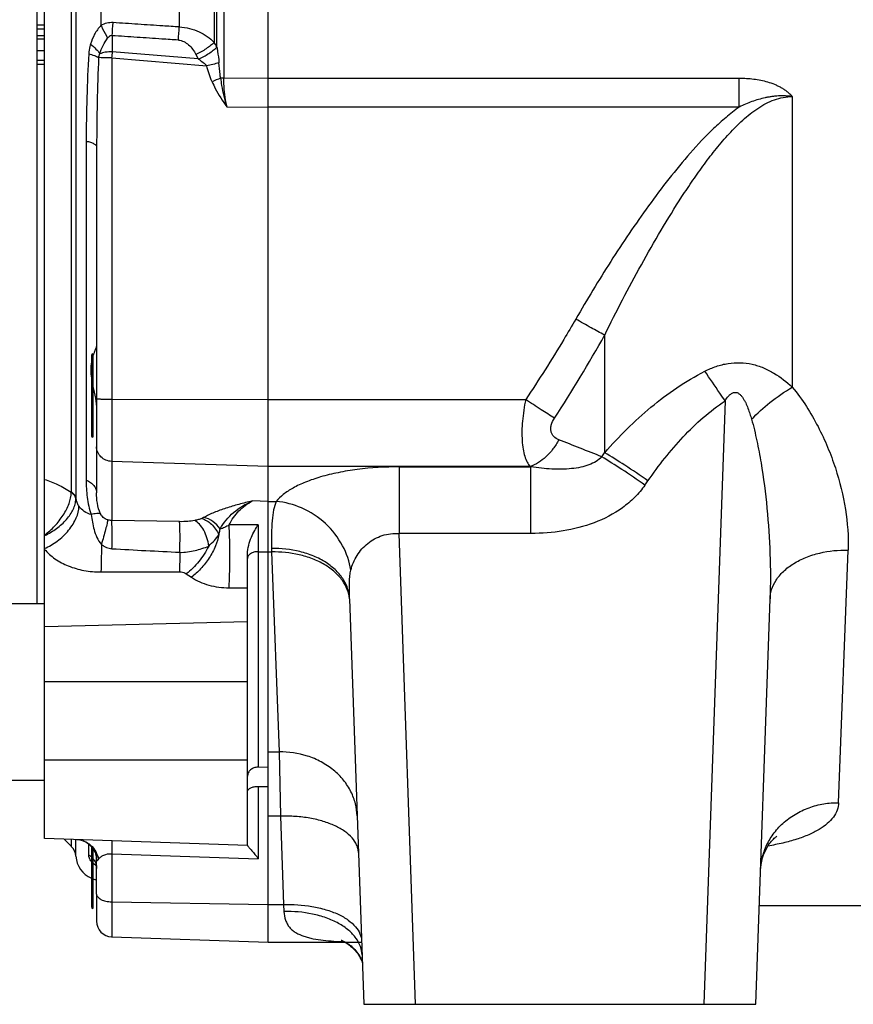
# Model space of a CAD drawing. Extents: x -3094 to 1181, y 8 to 2279.
# Tile 54 of 64: x 274 to 434, y 940 to 1129. Entities that reach past the tile are written whole.
import ezdxf

# ---------------------------------------------------------------- set-up
doc = ezdxf.new("R2010")
doc.units = 0
doc.header["$LTSCALE"] = 65.395
doc.layers.get('0').update_dxf_attribs({"linetype": 'CONTINUOUS'})

msp = doc.modelspace()

# ---------------------------------------------------------------- linework, layer by layer
at = {"color": 2, "linetype": 'CONTINUOUS'}
for p, q in [((321.37, 951.62), (321.37, 1372.21)), ((276.87, 1302.7), (276.87, 1016.7)), ((276.87, 1127.94), (278.37, 1127.94)), ((276.87, 1127.22), (278.37, 1127.22)), ((276.87, 1125.91), (278.37, 1125.91)), ((276.87, 1123.02), (278.37, 1123.02)), ((278.37, 1121.1), (276.87, 1121.1)), ((307.45, 1122.26), (307.91, 1121.41)), ((276.87, 1120.39), (278.37, 1120.39)), ((287.67, 1064.7), (287.67, 1048.7)), ((321.37, 985.22), (319.44, 985.27)), ((319.44, 981.59), (321.37, 981.54)), ((287.67, 969.65), (287.67, 958.12)), ((288.37, 967.52), (288.37, 967.53))]:
    msp.add_line(p, q, dxfattribs=at)
at = {"color": 6, "linetype": 'CONTINUOUS'}
for p, q in [((278.37, 971.59), (278.37, 1347.8)), ((278.37, 1127.12), (276.87, 1127.12)), ((276.87, 1125.26), (278.37, 1125.26)), ((288.37, 1104.5), (288.37, 1038.04)), ((319.44, 1031.85), (319.44, 1026.7)), ((289.37, 1028.05), (289.37, 1028.35)), ((319.44, 1029.43), (319.44, 1028.55)), ((319.44, 1028.55), (319.44, 1026.7)), ((317.37, 970.2), (317.37, 1026.25)), ((278.37, 1016.7), (258.37, 1016.7)), ((336.98, 1017.62), (339.7, 939.7)), ((415.05, 939.7), (417.77, 1017.63)), ((278.37, 982.7), (258.37, 982.7)), ((317.37, 970.23), (278.37, 971.59)), ((282.11, 971.46), (283.52, 970.05)), ((288.37, 960.9), (288.37, 967.52)), ((415.71, 958.7), (444.37, 958.7)), ((291.27, 952.67), (321.37, 951.62)), ((321.37, 951.62), (339.28, 951.62)), ((339.7, 939.7), (415.05, 939.7))]:
    msp.add_line(p, q, dxfattribs=at)
at = {"color": 9, "linetype": 'CONTINUOUS'}
for p, q in [((284.39, 1282.44), (284.39, 1036.96)), ((283.52, 1038.17), (283.52, 1281.22)), ((312.83, 1201.7), (312.83, 1117.7)), ((310.99, 1194.8), (310.99, 1124.59)), ((311.49, 1123.68), (311.49, 1195.72)), ((289.2, 1191.55), (289.2, 1127.85)), ((304.27, 1127.56), (304.27, 1191.84)), ((291.37, 1125.88), (291.37, 1122.79)), ((307.91, 1121.41), (291.37, 1122.79)), ((291.27, 1121.61), (291.27, 1032.71)), ((291.27, 1121.61), (309.54, 1120.08)), ((321.37, 1117.66), (312.83, 1117.7)), ((411.87, 1117.66), (321.37, 1117.66)), ((411.87, 1112.17), (411.87, 1117.66)), ((422.05, 1114.18), (422.05, 1058.32)), ((313.4, 1112.21), (321.37, 1112.17)), ((411.87, 1112.17), (321.37, 1112.17)), ((286.37, 1105.61), (286.37, 1040.48)), ((386, 1045.73), (386, 1068.34)), ((287.37, 1064.4), (287.37, 1049)), ((291.27, 1055.99), (321.37, 1055.94)), ((321.37, 1055.94), (370.82, 1055.94)), ((409.12, 1055.68), (405.07, 939.7)), ((321.37, 1043.07), (291.27, 1044.06)), ((371.64, 1043.07), (321.37, 1043.07)), ((346.51, 1043), (371.84, 1043)), ((346.51, 1043), (346.51, 1030.21)), ((371.64, 1043.07), (371.84, 1043)), ((371.84, 1030.21), (371.84, 1043)), ((283.48, 1038.11), (283.51, 1038.09)), ((283.48, 1038.11), (283.51, 1038.09)), ((321.37, 1036.36), (318.29, 1036.45)), ((321.37, 1036.36), (322.9, 1036.36)), ((304.3, 1032.47), (291.27, 1032.71)), ((371.84, 1030.21), (346.51, 1030.21)), ((349.67, 939.7), (346.51, 1030.21)), ((319.44, 1026.7), (319.44, 985.27)), ((319.44, 1026.7), (321.37, 1026.64)), ((321.37, 1026.64), (322, 1026.64)), ((321.99, 1027.32), (322, 1026.64)), ((322, 1026.64), (323.44, 988.23)), ((430.94, 978.45), (432.76, 1027.01)), ((289.2, 1022.81), (304.27, 1022.84)), ((305.61, 1022.46), (306.6, 1021.79)), ((313.83, 1019.75), (317.37, 1019.73)), ((278.37, 1012.34), (317.37, 1013.3)), ((317.37, 1001.66), (278.37, 1001.66)), ((321.37, 988.23), (323.44, 988.23)), ((323.44, 988.23), (323.69, 975.87)), ((278.37, 986.7), (317.37, 986.7)), ((319.44, 981.59), (319.44, 967.66)), ((323.69, 975.87), (321.37, 975.87)), ((323.69, 975.87), (324.28, 958.87)), ((283.52, 970.05), (283.52, 971.41)), ((284.39, 968.16), (284.39, 971.38)), ((286.87, 968.37), (286.87, 970.5)), ((287.37, 970.03), (287.37, 958.42)), ((291.27, 968.64), (319.44, 967.66)), ((291.27, 968.64), (291.27, 952.67)), ((288.37, 960.9), (288.37, 955.67)), ((291.27, 959.4), (321.37, 958.87)), ((321.37, 958.87), (324.28, 958.87)), ((324.28, 958.87), (324.38, 957.54))]:
    msp.add_line(p, q, dxfattribs=at)
at = {"color": 6, "linetype": 'CONTINUOUS'}
for points in [[(284.55, 971.38), (284.66, 971.37), (284.9, 971.35), (285.14, 971.31), (285.39, 971.25), (285.63, 971.18), (285.88, 971.09), (286.12, 970.98), (286.36, 970.85), (286.59, 970.71), (286.82, 970.55), (287.03, 970.37), (287.23, 970.19), (287.41, 969.99), (287.58, 969.78), (287.74, 969.56), (287.87, 969.33), (287.99, 969.1), (288.1, 968.87), (288.18, 968.65), (288.25, 968.42), (288.3, 968.21), (288.34, 968), (288.36, 967.81), (288.37, 967.63), (288.37, 967.53)], [(415.95, 965.45), (415.98, 965.98), (416.06, 966.6), (416.17, 967.22), (416.33, 967.83), (416.52, 968.41), (416.74, 968.95), (416.96, 969.42), (417.19, 969.84), (417.41, 970.2), (417.63, 970.52), (417.85, 970.81), (418.05, 971.06), (418.25, 971.28), (418.43, 971.46), (418.59, 971.62), (418.73, 971.74), (418.84, 971.83), (418.93, 971.9), (419, 971.95), (419.05, 971.99), (419.08, 972), (419.08, 972.01)], [(288.16, 966.69), (288.14, 966.71), (288.15, 966.69), (288.18, 966.65), (288.21, 966.59), (288.25, 966.51), (288.29, 966.4), (288.32, 966.27), (288.35, 966.11), (288.37, 965.94), (288.37, 965.83)], [(335.36, 952.03), (335.36, 952.03), (335.38, 952.02), (335.42, 952.01), (335.48, 951.99), (335.57, 951.96), (335.66, 951.92), (335.78, 951.86), (335.91, 951.8), (336.06, 951.72), (336.22, 951.63), (336.4, 951.53), (336.6, 951.4), (336.81, 951.26), (337.03, 951.09), (337.26, 950.91), (337.49, 950.7), (337.73, 950.48), (337.96, 950.23), (338.19, 949.98), (338.4, 949.72), (338.59, 949.46), (338.75, 949.22), (338.9, 949), (339.02, 948.78), (339.13, 948.59), (339.22, 948.4), (339.29, 948.23), (339.35, 948.08), (339.4, 947.95), (339.41, 947.93)], [(336.14, 951.62), (336.3, 951.52), (336.51, 951.39), (336.72, 951.25), (336.94, 951.08), (337.16, 950.9), (337.39, 950.71), (337.61, 950.5), (337.83, 950.28), (338.04, 950.04), (338.24, 949.81), (338.42, 949.56), (338.6, 949.32), (338.75, 949.09), (338.89, 948.87), (339, 948.66), (339.1, 948.46), (339.19, 948.29), (339.26, 948.12), (339.32, 947.98), (339.37, 947.85)], [(339.37, 947.85), (339.41, 947.73), (339.42, 947.69)]]:
    msp.add_lwpolyline(points, dxfattribs=at)
at = {"color": 9, "linetype": 'CONTINUOUS'}
for centre, radius, start, end in [((96.21, 1140.72), 195.72, 355.6509, 356.3867), ((102.66, 1140.21), 202, 355.6902, 356.4086), ((565.1, 1105.6), 278.73, 176.5453, 179.9964), ((383.74, 1114.02), 92.79, 174.5756, 175.3089), ((679.49, 1104.46), 391.11, 177.4745, 179.9932), ((333.97, 1025.67), 97.51, 103.0864, 104.5116), ((368.12, 989.1), 140.27, 113.5029, 114.2251), ((144.76, 1203.01), 276.28, 326.9594, 330.8276), ((168.22, 510.13), 577.23, 67.89605, 68.77516), ((108.99, 1246.94), 342.37, 323.8427, 324.0063), ((112.44, 1236.53), 343.43, 324.9922, 325.1599), ((287.34, 1037.23), 2.97, 185.3357, 189.6725), ((272.34, 1042.54), 14.11, 295.3413, 295.5389), ((319.37, 1023.68), 3.02, 88.676, 90.0003), ((330.4, 1017), 6.6, 5.3816, 5.8967), ((285.39, 965.75), 3.01, 48.8202, 60.5216), ((289.92, 969.43), 3.43, 237.9814, 241.4953)]:
    msp.add_arc(centre, radius, start, end, dxfattribs=at)
at = {"color": 2, "linetype": 'CONTINUOUS'}
for centre, radius, start, end in [((301.93, 1118.55), 10.85, 28.2039, 28.6488), ((303.89, 1115.54), 7.12, 55.0961, 55.5303), ((299.25, 1060.56), 12.18, 160.3025, 161.9257), ((280.9, 1038.17), 2.62, 358.0735, 0.0101), ((282.01, 1035.87), 2.68, 51.9537, 55.7913), ((282.04, 1035.87), 2.73, 56.3169, 57.3503), ((282.11, 1035.97), 2.62, 53.5465, 56.3296), ((282.97, 1036.65), 1.43, 12.4428, 18.5859), ((283.06, 1036.67), 1.33, 6.6137, 12.4341), ((280.22, 1036.98), 4.17, 357.8425, 359.7373), ((319.37, 982.97), 2.3, 88.2638, 90), ((284.5, 967.52), 3.87, 0.057, 16.2502)]:
    msp.add_arc(centre, radius, start, end, dxfattribs=at)
at = {"color": 6, "linetype": 'CONTINUOUS'}
for centre, radius, start, end in [((287.67, 1064.4), 0.3, 90, 180), ((287.67, 1049), 0.3, 180, 270), ((281.39, 967.93), 3, 4.2517, 45), ((289.37, 968.53), 5, 184.2517, 246.4146), ((289.37, 968.53), 5, 250.1188, 258.459), ((287.67, 958.42), 0.3, 180, 270), ((291.37, 955.67), 3, 180, 268)]:
    msp.add_arc(centre, radius, start, end, dxfattribs=at)
at = {"color": 9, "linetype": 'CONTINUOUS'}
for points, knots in [([(291.55, 1128.39), (291.14, 1128.42), (290.32, 1128.34), (289.56, 1128.04), (289.2, 1127.85)], [0, 0, 0, 0, 0.500525, 1, 1, 1, 1]), ([(304.27, 1127.56), (303.21, 1127.62), (300.56, 1127.8), (296.32, 1128.08), (293.14, 1128.29), (291.55, 1128.39)], [0, 0, 0, 0, 0.25, 0.625, 1, 1, 1, 1]), ([(289.2, 1127.85), (288.73, 1127.34), (287.92, 1126.2), (287.41, 1124.91), (287.21, 1124.26)], [0, 0, 0, 0, 0.50471, 1, 1, 1, 1]), ([(289.2, 1127.85), (289.31, 1127.64), (289.76, 1126.84), (290.19, 1126.02), (290.49, 1125.4)], [0, 0, 0, 0, 0.255311, 1, 1, 1, 1]), ([(304.27, 1127.56), (304.93, 1127.53), (306.23, 1127.35), (308.6, 1126.53), (310.15, 1125.45), (310.99, 1124.59)], [0, 0, 0, 0, 0.264334, 0.521114, 1, 1, 1, 1]), ([(287.21, 1124.26), (287.16, 1124.11), (287, 1123.5), (286.91, 1122.87), (286.88, 1122.39)], [0, 0, 0, 0, 0.248054, 1, 1, 1, 1]), ([(287.21, 1124.26), (287.58, 1123.97), (288.23, 1123.4), (288.79, 1122.73), (289, 1122.4)], [0, 0, 0, 0, 0.541411, 1, 1, 1, 1]), ([(289, 1122.4), (289.16, 1122.95), (289.55, 1124.02), (290.16, 1124.97), (290.49, 1125.4)], [0, 0, 0, 0, 0.513816, 1, 1, 1, 1]), ([(291.37, 1125.88), (291.29, 1125.9), (291.11, 1125.89), (290.86, 1125.78), (290.66, 1125.61), (290.55, 1125.47), (290.49, 1125.4)], [0, 0, 0, 0, 0.249284, 0.499363, 0.749744, 1, 1, 1, 1]), ([(304.09, 1125.03), (303.03, 1125.1), (300.38, 1125.28), (296.14, 1125.56), (292.96, 1125.78), (291.37, 1125.88)], [0, 0, 0, 0, 0.25, 0.625, 1, 1, 1, 1]), ([(304.09, 1125.03), (304.45, 1125.01), (305.17, 1124.8), (306.09, 1124.15), (306.85, 1123.28), (307.27, 1122.61), (307.45, 1122.26)], [0, 0, 0, 0, 0.235452, 0.480755, 0.736463, 1, 1, 1, 1]), ([(286.88, 1122.39), (287.24, 1122.3), (287.88, 1122.11), (288.49, 1121.84), (288.75, 1121.69)], [0, 0, 0, 0, 0.552113, 1, 1, 1, 1]), ([(288.75, 1121.69), (288.77, 1121.88), (288.85, 1122.12), (288.97, 1122.34), (289, 1122.4)], [0, 0, 0, 0, 0.748162, 1, 1, 1, 1]), ([(291.37, 1122.79), (290.93, 1122.79), (290.29, 1122.75), (289.5, 1122.58), (289.15, 1122.46), (289, 1122.4)], [0, 0, 0, 0, 0.548001, 0.791232, 1, 1, 1, 1]), ([(311.49, 1123.68), (311.53, 1123.43), (311.69, 1122.42), (311.83, 1121.41), (311.89, 1120.66)], [0, 0, 0, 0, 0.250983, 1, 1, 1, 1]), ([(291.27, 1121.61), (290.78, 1121.61), (289.94, 1121.63), (289.1, 1121.66), (288.75, 1121.69)], [0, 0, 0, 0, 0.579808, 1, 1, 1, 1]), ([(307.96, 1121.37), (308.25, 1121.17), (308.69, 1120.86), (309.21, 1120.43), (309.44, 1120.2), (309.54, 1120.08)], [0, 0, 0, 0, 0.527738, 0.775706, 1, 1, 1, 1]), ([(312.19, 1117.73), (312.16, 1117.97), (312.04, 1118.94), (311.95, 1119.92), (311.89, 1120.66)], [0, 0, 0, 0, 0.245711, 1, 1, 1, 1]), ([(310.57, 1117.01), (310.35, 1117.5), (309.97, 1118.52), (309.67, 1119.55), (309.54, 1120.08)], [0, 0, 0, 0, 0.499984, 1, 1, 1, 1]), ([(310.57, 1117.01), (310.76, 1116.58), (311.58, 1114.91), (312.58, 1113.33), (313.4, 1112.21)], [0, 0, 0, 0, 0.252647, 1, 1, 1, 1]), ([(422.05, 1114.18), (422.04, 1114.21), (422, 1114.25), (421.92, 1114.33), (421.82, 1114.43), (421.7, 1114.56), (421.53, 1114.71), (421.32, 1114.9), (420.97, 1115.19), (420.5, 1115.53), (419.91, 1115.89), (419.3, 1116.21), (418.46, 1116.58), (417.36, 1116.96), (416.01, 1117.29), (414.19, 1117.58), (412.8, 1117.66), (411.87, 1117.66)], [0, 0, 0, 0, 0.007724, 0.015456, 0.030927, 0.046408, 0.0619, 0.092911, 0.12396, 0.186149, 0.248459, 0.310868, 0.373358, 0.498477, 0.623774, 0.749175, 1, 1, 1, 1]), ([(386, 1068.34), (387.12, 1070.62), (389.42, 1075.15), (393.02, 1081.87), (396.8, 1088.49), (400.13, 1093.89), (402.94, 1098.11), (405.13, 1101.2), (407.43, 1104.19), (409.86, 1107.05), (412.47, 1109.69), (414.87, 1111.62), (416.94, 1112.87), (418.58, 1113.6), (420.29, 1114.07), (421.47, 1114.18), (422.05, 1114.18)], [0, 0, 0, 0, 0.126831, 0.253733, 0.380609, 0.507304, 0.57051, 0.633553, 0.696351, 0.75878, 0.820641, 0.881618, 0.911685, 0.941407, 0.970806, 1, 1, 1, 1]), ([(422.05, 1114.18), (422.07, 1114.18), (422, 1114.2), (421.97, 1114.2), (421.93, 1114.2), (421.88, 1114.21), (421.81, 1114.21), (421.7, 1114.23), (421.56, 1114.24), (421.4, 1114.26), (421.24, 1114.27), (421.02, 1114.28), (420.74, 1114.3), (420.41, 1114.31), (420.08, 1114.31), (419.75, 1114.3), (419.32, 1114.29), (418.77, 1114.25), (418.11, 1114.18), (417.46, 1114.07), (416.6, 1113.91), (415.54, 1113.63), (414.28, 1113.22), (413.06, 1112.73), (412.26, 1112.36), (411.87, 1112.17)], [0, 0, 0, 0, 0.004948, 0.008616, 0.011545, 0.015359, 0.023501, 0.031233, 0.046873, 0.062496, 0.078117, 0.093739, 0.124984, 0.156229, 0.187476, 0.218724, 0.249973, 0.312471, 0.374973, 0.437479, 0.499989, 0.624995, 0.750002, 0.875006, 1, 1, 1, 1]), ([(411.87, 1112.17), (410.99, 1111.55), (409.29, 1110.21), (406.09, 1107.31), (402.4, 1103.37), (398.28, 1098.38), (393.1, 1091.47), (387.07, 1082.53), (382.6, 1075.14), (380.45, 1071.4)], [0, 0, 0, 0, 0.062521, 0.125039, 0.250041, 0.375048, 0.500054, 0.75003, 1, 1, 1, 1]), ([(286.37, 1105.61), (286.65, 1105.56), (287.16, 1105.43), (287.73, 1105.2), (288.07, 1104.99), (288.24, 1104.84), (288.35, 1104.67), (288.37, 1104.56), (288.37, 1104.5)], [0, 0, 0, 0, 0.356343, 0.646879, 0.761761, 0.856337, 0.933546, 1, 1, 1, 1]), ([(380.45, 1071.4), (379.69, 1070.09), (376.61, 1064.85), (373.35, 1059.73), (370.82, 1055.94)], [0, 0, 0, 0, 0.249867, 1, 1, 1, 1]), ([(386, 1068.34), (385.13, 1068.8), (383.27, 1069.8), (381.43, 1070.84), (380.45, 1071.4)], [0, 0, 0, 0, 0.465751, 1, 1, 1, 1]), ([(405.24, 1061.38), (405.95, 1061.74), (407.4, 1062.37), (409.69, 1062.95), (412.04, 1063.1), (414.34, 1062.8), (416.52, 1062.09), (419.19, 1060.72), (420.97, 1059.33), (422.05, 1058.32)], [0, 0, 0, 0, 0.129044, 0.257508, 0.384892, 0.510804, 0.635143, 0.758043, 1, 1, 1, 1]), ([(386, 1045.73), (387.37, 1047.29), (390.22, 1050.33), (396.35, 1055.93), (401.54, 1059.5), (405.24, 1061.38)], [0, 0, 0, 0, 0.250163, 0.500356, 1, 1, 1, 1]), ([(409.12, 1055.68), (408.79, 1056.18), (407.52, 1058.09), (406.22, 1059.99), (405.24, 1061.38)], [0, 0, 0, 0, 0.259967, 1, 1, 1, 1]), ([(414.22, 1052.14), (415.31, 1053.3), (417.79, 1055.56), (420.55, 1057.45), (422.05, 1058.32)], [0, 0, 0, 0, 0.478826, 1, 1, 1, 1]), ([(422.05, 1058.32), (423.03, 1057.14), (424.8, 1054.69), (427.03, 1050.8), (428.87, 1046.84), (430.83, 1041.57), (432.46, 1034.98), (432.86, 1029.61), (432.76, 1027.01)], [0, 0, 0, 0, 0.135914, 0.268532, 0.398042, 0.524502, 0.768117, 1, 1, 1, 1]), ([(288.37, 1056.15), (288.37, 1056.14), (288.4, 1056.13), (288.44, 1056.12), (288.51, 1056.1), (288.65, 1056.08), (288.89, 1056.06), (289.24, 1056.04), (289.67, 1056.02), (290.17, 1056.01), (290.71, 1056), (291.08, 1055.99), (291.27, 1055.99)], [0, 0, 0, 0, 0.007019, 0.022111, 0.046155, 0.079134, 0.170844, 0.294132, 0.444554, 0.61663, 0.804061, 1, 1, 1, 1]), ([(409.12, 1055.68), (409.32, 1056.01), (409.65, 1056.49), (410.21, 1057.02), (410.63, 1057.27), (411.01, 1057.34), (411.39, 1057.31), (411.82, 1057.09), (412.22, 1056.71), (412.56, 1056.26), (412.84, 1055.78), (413.18, 1055.12), (413.54, 1054.26), (413.9, 1053.21), (414.12, 1052.5), (414.22, 1052.14)], [0, 0, 0, 0, 0.128214, 0.19241, 0.256202, 0.287902, 0.319287, 0.381072, 0.442775, 0.504527, 0.566343, 0.628213, 0.752048, 0.875997, 1, 1, 1, 1]), ([(370.82, 1055.94), (370.53, 1054.57), (370.13, 1051.94), (370.04, 1048.74), (370.29, 1046.48), (370.59, 1045.1), (371.03, 1043.96), (371.42, 1043.33), (371.64, 1043.07)], [0, 0, 0, 0, 0.317162, 0.602014, 0.724902, 0.832178, 0.923462, 1, 1, 1, 1]), ([(376.36, 1052.37), (375.5, 1052.9), (373.64, 1054.08), (371.8, 1055.28), (370.82, 1055.94)], [0, 0, 0, 0, 0.461687, 1, 1, 1, 1]), ([(394.32, 1040.32), (395.35, 1041.81), (397.5, 1044.7), (401, 1048.79), (404.83, 1052.53), (407.65, 1054.71), (409.12, 1055.68)], [0, 0, 0, 0, 0.25257, 0.503823, 0.753201, 1, 1, 1, 1]), ([(377.19, 1048.21), (376.83, 1048.35), (376.31, 1048.66), (375.86, 1049.27), (375.66, 1049.82), (375.62, 1050.42), (375.77, 1051.32), (376.1, 1051.96), (376.36, 1052.37)], [0, 0, 0, 0, 0.234086, 0.344939, 0.457159, 0.576242, 0.705902, 1, 1, 1, 1]), ([(414.22, 1052.14), (414.61, 1050.78), (415.28, 1048), (416.34, 1042.3), (417.26, 1035.05), (417.85, 1026.32), (417.87, 1020.51), (417.77, 1017.63)], [0, 0, 0, 0, 0.121807, 0.246594, 0.499327, 0.751665, 1, 1, 1, 1]), ([(291.27, 1044.06), (290.89, 1044.07), (290.13, 1044.23), (289.17, 1044.86), (288.53, 1045.78), (288.37, 1046.52), (288.37, 1046.88)], [0, 0, 0, 0, 0.257131, 0.510015, 0.757074, 1, 1, 1, 1]), ([(377.19, 1048.21), (376.86, 1047.6), (376.12, 1046.43), (374.41, 1044.51), (372.78, 1043.44), (371.64, 1043.07)], [0, 0, 0, 0, 0.270815, 0.535027, 1, 1, 1, 1]), ([(385.42, 1044.94), (385.11, 1044.6), (384.34, 1043.98), (382.95, 1043.33), (381.36, 1042.89), (378.97, 1042.54), (375.76, 1042.52), (373.17, 1042.8), (371.84, 1043)], [0, 0, 0, 0, 0.098341, 0.205851, 0.322637, 0.447481, 0.715321, 1, 1, 1, 1]), ([(393.74, 1039.5), (392.27, 1040.53), (389.52, 1042.38), (386.73, 1044.16), (385.42, 1044.94)], [0, 0, 0, 0, 0.541843, 1, 1, 1, 1]), ([(394.32, 1040.32), (392.84, 1041.34), (390.1, 1043.19), (387.3, 1044.96), (386, 1045.73)], [0, 0, 0, 0, 0.541607, 1, 1, 1, 1]), ([(346.51, 1043), (343.83, 1043), (339.88, 1042.77), (334.86, 1041.95), (331.53, 1041.15), (328.63, 1040.17), (326.21, 1039.05), (324.3, 1037.82), (323.29, 1036.85), (322.9, 1036.36)], [0, 0, 0, 0, 0.320923, 0.470174, 0.607028, 0.729102, 0.835139, 0.925026, 1, 1, 1, 1]), ([(278.37, 1040.57), (279.24, 1040.34), (281.01, 1039.63), (282.65, 1038.67), (283.48, 1038.11)], [0, 0, 0, 0, 0.473716, 1, 1, 1, 1]), ([(286.37, 1040.48), (286.37, 1039.38), (286.48, 1037.13), (286.94, 1034.89), (287.36, 1033.82)], [0, 0, 0, 0, 0.488648, 1, 1, 1, 1]), ([(286.37, 1040.48), (286.66, 1040.35), (287.2, 1040.05), (287.85, 1039.46), (288.27, 1038.78), (288.37, 1038.28), (288.37, 1038.04)], [0, 0, 0, 0, 0.288066, 0.552561, 0.787982, 1, 1, 1, 1]), ([(393.74, 1039.5), (393.15, 1038.66), (391.82, 1037.08), (388.67, 1034.42), (384.04, 1032.03), (378.02, 1030.51), (373.9, 1030.21), (371.84, 1030.21)], [0, 0, 0, 0, 0.124887, 0.249874, 0.499556, 0.749675, 1, 1, 1, 1]), ([(278.37, 1029.9), (279.08, 1030.42), (280.4, 1031.6), (282, 1033.65), (283.13, 1035.82), (283.49, 1037.36), (283.51, 1038.09)], [0, 0, 0, 0, 0.264323, 0.531105, 0.781119, 1, 1, 1, 1]), ([(289.12, 1033.97), (288.81, 1034.61), (288.45, 1035.97), (288.37, 1037.36), (288.37, 1038.04)], [0, 0, 0, 0, 0.510369, 1, 1, 1, 1]), ([(278.37, 1027.33), (279.23, 1027.69), (280.93, 1028.69), (282.72, 1030.37), (283.86, 1031.97), (284.65, 1033.47), (284.96, 1034.66), (284.99, 1035.42)], [0, 0, 0, 0, 0.256935, 0.534979, 0.669026, 0.792994, 1, 1, 1, 1]), ([(278.42, 1029.81), (279.22, 1030.19), (280.72, 1031.09), (282.33, 1032.53), (283.33, 1033.82), (283.9, 1034.8), (284.27, 1035.8), (284.37, 1036.49), (284.38, 1036.82)], [0, 0, 0, 0, 0.276367, 0.543613, 0.668669, 0.7862, 0.89623, 1, 1, 1, 1]), ([(284.42, 1036.74), (284.46, 1036.5), (284.6, 1036.03), (284.85, 1035.62), (284.99, 1035.42)], [0, 0, 0, 0, 0.49038, 1, 1, 1, 1]), ([(287.36, 1033.82), (286.88, 1033.96), (285.98, 1034.36), (285.26, 1035.04), (284.99, 1035.42)], [0, 0, 0, 0, 0.519142, 1, 1, 1, 1]), ([(318.29, 1036.45), (317.42, 1036.24), (315.72, 1035.81), (313.26, 1035.1), (311.01, 1034.29), (309.62, 1033.65), (308.99, 1033.29)], [0, 0, 0, 0, 0.273263, 0.534751, 0.779322, 1, 1, 1, 1]), ([(312.1, 1031.08), (312.75, 1032.28), (314.59, 1034.45), (317.01, 1035.88), (318.29, 1036.45)], [0, 0, 0, 0, 0.492215, 1, 1, 1, 1]), ([(313.84, 1031.83), (314.07, 1032.34), (314.62, 1033.3), (316.01, 1034.98), (317.35, 1035.94), (318.29, 1036.45)], [0, 0, 0, 0, 0.257507, 0.50715, 1, 1, 1, 1]), ([(322.9, 1036.36), (322.67, 1035.84), (322.32, 1034.61), (322.06, 1032.53), (321.95, 1030.05), (321.97, 1028.27), (321.99, 1027.32)], [0, 0, 0, 0, 0.186597, 0.415451, 0.687399, 1, 1, 1, 1]), ([(337.22, 1023.15), (336.96, 1024.78), (335.82, 1028.11), (332.52, 1032.35), (328.02, 1035.3), (324.57, 1036.21), (322.9, 1036.36)], [0, 0, 0, 0, 0.237708, 0.497466, 0.758735, 1, 1, 1, 1]), ([(289.12, 1033.97), (289.01, 1034.01), (288.77, 1034.05), (288.17, 1034.04), (287.7, 1033.92), (287.36, 1033.82)], [0, 0, 0, 0, 0.185253, 0.413411, 1, 1, 1, 1]), ([(287.36, 1033.82), (287.51, 1032.86), (287.77, 1030.86), (288.6, 1028.9), (289.3, 1028.1)], [0, 0, 0, 0, 0.477852, 1, 1, 1, 1]), ([(290.51, 1032.83), (290.19, 1032.93), (289.63, 1033.22), (289.24, 1033.71), (289.12, 1033.97)], [0, 0, 0, 0, 0.535396, 1, 1, 1, 1]), ([(307.22, 1032.69), (306.79, 1032.6), (305.81, 1032.48), (304.84, 1032.46), (304.3, 1032.47)], [0, 0, 0, 0, 0.454372, 1, 1, 1, 1]), ([(304.36, 1026.58), (304.38, 1027.16), (304.4, 1028.34), (304.41, 1030.01), (304.38, 1031.27), (304.34, 1032.06), (304.32, 1032.35), (304.3, 1032.47)], [0, 0, 0, 0, 0.297124, 0.601658, 0.849927, 0.938036, 1, 1, 1, 1]), ([(308.57, 1033.09), (308.37, 1033), (307.92, 1032.85), (307.47, 1032.74), (307.22, 1032.69)], [0, 0, 0, 0, 0.461723, 1, 1, 1, 1]), ([(309.91, 1027.79), (309.85, 1028.31), (309.62, 1029.36), (309.04, 1030.8), (308.24, 1031.96), (307.56, 1032.52), (307.22, 1032.69)], [0, 0, 0, 0, 0.27413, 0.553185, 0.802254, 1, 1, 1, 1]), ([(308.99, 1033.29), (308.96, 1033.28), (308.82, 1033.2), (308.68, 1033.13), (308.57, 1033.09)], [0, 0, 0, 0, 0.234061, 1, 1, 1, 1]), ([(308.57, 1033.09), (309.26, 1032.89), (310.62, 1032.04), (311.52, 1030.73), (311.85, 1029.97)], [0, 0, 0, 0, 0.465342, 1, 1, 1, 1]), ([(312.1, 1031.08), (311.72, 1031.63), (310.81, 1032.58), (309.6, 1033.15), (308.99, 1033.29)], [0, 0, 0, 0, 0.515299, 1, 1, 1, 1]), ([(313.84, 1031.83), (313.55, 1031.65), (313, 1031.34), (312.4, 1031.12), (312.1, 1031.08)], [0, 0, 0, 0, 0.528609, 1, 1, 1, 1]), ([(313.83, 1019.75), (313.88, 1020.66), (313.95, 1022.74), (313.99, 1025.96), (313.96, 1029.08), (313.89, 1031.03), (313.84, 1031.83)], [0, 0, 0, 0, 0.224837, 0.516991, 0.799375, 1, 1, 1, 1]), ([(311.85, 1029.97), (311.72, 1029.23), (311.23, 1027.67), (310.05, 1025.44), (308.49, 1023.41), (307.24, 1022.26), (306.6, 1021.79)], [0, 0, 0, 0, 0.226666, 0.490751, 0.7601, 1, 1, 1, 1]), ([(309.91, 1027.79), (310.3, 1028.13), (311, 1028.81), (311.61, 1029.58), (311.85, 1029.97)], [0, 0, 0, 0, 0.528272, 1, 1, 1, 1]), ([(311.85, 1029.97), (311.88, 1030.07), (311.99, 1030.43), (312.07, 1030.8), (312.1, 1031.08)], [0, 0, 0, 0, 0.260785, 1, 1, 1, 1]), ([(337.22, 1023.15), (337.48, 1024.14), (338.28, 1026.07), (340.37, 1028.46), (343.23, 1030), (345.42, 1030.27), (346.51, 1030.21)], [0, 0, 0, 0, 0.243748, 0.489091, 0.740346, 1, 1, 1, 1]), ([(289.3, 1028.1), (289.3, 1027.12), (289.28, 1025.35), (289.23, 1023.59), (289.2, 1022.81)], [0, 0, 0, 0, 0.558875, 1, 1, 1, 1]), ([(304.36, 1026.58), (304.86, 1026.56), (305.85, 1026.62), (307.72, 1026.98), (309.07, 1027.43), (309.91, 1027.79)], [0, 0, 0, 0, 0.261527, 0.518892, 1, 1, 1, 1]), ([(309.91, 1027.79), (309.4, 1026.73), (308.45, 1025.22), (306.91, 1023.52), (306.05, 1022.78), (305.61, 1022.46)], [0, 0, 0, 0, 0.512025, 0.763562, 1, 1, 1, 1]), ([(278.37, 1027.15), (278.94, 1026.46), (280.36, 1025.2), (282.96, 1023.84), (285.97, 1022.99), (288.11, 1022.81), (289.2, 1022.81)], [0, 0, 0, 0, 0.223551, 0.467334, 0.728317, 1, 1, 1, 1]), ([(304.36, 1026.58), (304.36, 1026.23), (304.34, 1024.99), (304.31, 1023.74), (304.27, 1022.84)], [0, 0, 0, 0, 0.276369, 1, 1, 1, 1]), ([(319.37, 1026.7), (319.12, 1026.7), (318.62, 1026.64), (317.97, 1026.36), (317.56, 1025.99), (317.4, 1025.64), (317.37, 1025.46), (317.37, 1025.37)], [0, 0, 0, 0, 0.293965, 0.564127, 0.796525, 0.900559, 1, 1, 1, 1]), ([(336.98, 1017.62), (336.96, 1018.24), (336.73, 1019.53), (335.86, 1021.4), (334.41, 1023.17), (332.45, 1024.71), (330.08, 1025.93), (326.6, 1027.06), (323.81, 1027.35), (321.99, 1027.32)], [0, 0, 0, 0, 0.094533, 0.198275, 0.313503, 0.44067, 0.57768, 0.72023, 1, 1, 1, 1]), ([(336.96, 1017.68), (336.9, 1018.27), (336.6, 1019.5), (335.64, 1021.25), (334.15, 1022.88), (332.18, 1024.28), (329.85, 1025.4), (326.46, 1026.42), (323.77, 1026.67), (322, 1026.64)], [0, 0, 0, 0, 0.093939, 0.197589, 0.313091, 0.440593, 0.577764, 0.720267, 1, 1, 1, 1]), ([(417.77, 1017.63), (417.79, 1018.23), (418.01, 1019.49), (418.89, 1021.31), (420.33, 1023.01), (422.3, 1024.5), (424.67, 1025.68), (428.15, 1026.77), (430.93, 1027.05), (432.76, 1027.01)], [0, 0, 0, 0, 0.092675, 0.194817, 0.309052, 0.436007, 0.573557, 0.717222, 1, 1, 1, 1]), ([(304.27, 1022.84), (304.39, 1022.84), (304.86, 1022.81), (305.33, 1022.66), (305.61, 1022.46)], [0, 0, 0, 0, 0.264496, 1, 1, 1, 1]), ([(336.98, 1017.62), (336.96, 1018.18), (336.93, 1019.25), (336.94, 1020.74), (337.02, 1022.03), (337.14, 1022.8), (337.22, 1023.15)], [0, 0, 0, 0, 0.30484, 0.576174, 0.809029, 1, 1, 1, 1]), ([(306.6, 1021.79), (307.6, 1021.1), (309.97, 1020.08), (312.51, 1019.76), (313.83, 1019.75)], [0, 0, 0, 0, 0.480225, 1, 1, 1, 1]), ([(338.43, 975.95), (338.41, 976.72), (338.18, 978.31), (337.31, 980.64), (335.88, 982.86), (333.92, 984.81), (331.54, 986.38), (328.09, 987.83), (325.27, 988.24), (323.44, 988.23)], [0, 0, 0, 0, 0.107939, 0.223455, 0.346371, 0.475619, 0.608991, 0.743313, 1, 1, 1, 1]), ([(415.95, 965.45), (415.97, 966.22), (416.18, 967.81), (416.98, 970.17), (418.32, 972.48), (420.2, 974.57), (422.54, 976.3), (425.22, 977.57), (428.06, 978.31), (429.99, 978.46), (430.94, 978.45)], [0, 0, 0, 0, 0.104935, 0.218143, 0.339322, 0.467466, 0.600644, 0.736029, 0.870258, 1, 1, 1, 1]), ([(430.94, 978.45), (430.92, 977.97), (430.72, 976.97), (429.96, 975.59), (428.75, 974.33), (427.14, 973.21), (425.15, 972.22), (422.82, 971.37), (420.19, 970.65), (418.33, 970.28), (417.37, 970.12)], [0, 0, 0, 0, 0.085391, 0.175329, 0.27562, 0.390012, 0.520166, 0.666101, 0.826681, 1, 1, 1, 1]), ([(338.68, 968.89), (338.67, 969.14), (338.6, 969.63), (338.27, 970.61), (337.47, 971.81), (336.02, 973.04), (334.14, 974.09), (331.88, 974.92), (329.32, 975.52), (326.55, 975.85), (324.65, 975.89), (323.69, 975.87)], [0, 0, 0, 0, 0.040832, 0.082787, 0.173576, 0.278103, 0.398286, 0.533463, 0.681252, 0.83816, 1, 1, 1, 1]), ([(284.55, 971.38), (285.02, 971.36), (285.74, 971.21), (286.62, 970.76), (287.45, 970.13), (288.27, 969.09), (288.64, 968.09), (288.75, 967.59)], [0, 0, 0, 0, 0.232469, 0.356644, 0.484553, 0.744985, 1, 1, 1, 1]), ([(291.27, 971.14), (291.27, 971.14), (291.28, 971.12), (291.28, 971.09), (291.29, 971.04), (291.29, 970.96), (291.29, 970.86), (291.29, 970.69), (291.3, 970.42), (291.29, 970.05), (291.29, 969.62), (291.28, 969.15), (291.27, 968.81), (291.27, 968.64)], [0, 0, 0, 0, 0.004998, 0.018122, 0.039857, 0.070381, 0.109756, 0.157715, 0.277979, 0.427869, 0.60213, 0.794919, 1, 1, 1, 1]), ([(287.37, 967.15), (287.21, 967.34), (286.97, 967.73), (286.87, 968.18), (286.87, 968.37)], [0, 0, 0, 0, 0.57015, 1, 1, 1, 1]), ([(287.67, 967.71), (287.9, 967.45), (288.25, 966.85), (288.37, 966.16), (288.37, 965.83)], [0, 0, 0, 0, 0.508902, 1, 1, 1, 1]), ([(288.37, 967.52), (288.37, 967.49), (288.38, 967.44), (288.4, 967.38), (288.44, 967.34), (288.5, 967.35), (288.56, 967.38), (288.62, 967.43), (288.68, 967.5), (288.73, 967.56), (288.75, 967.59)], [0, 0, 0, 0, 0.148734, 0.255573, 0.334678, 0.416446, 0.522422, 0.656746, 0.817215, 1, 1, 1, 1]), ([(288.75, 967.59), (288.87, 967.76), (289.17, 968.07), (289.99, 968.56), (290.76, 968.68), (291.27, 968.64)], [0, 0, 0, 0, 0.217709, 0.457014, 1, 1, 1, 1]), ([(288.1, 966.52), (288.06, 966.55), (287.91, 966.64), (287.77, 966.75), (287.67, 966.84)], [0, 0, 0, 0, 0.266054, 1, 1, 1, 1]), ([(288.37, 960.9), (288.37, 960.8), (288.41, 960.59), (288.59, 960.31), (288.86, 960.06), (289.37, 959.74), (290.19, 959.48), (290.89, 959.4), (291.27, 959.4)], [0, 0, 0, 0, 0.082819, 0.173865, 0.278479, 0.398623, 0.680943, 1, 1, 1, 1]), ([(324.28, 958.87), (326.11, 958.92), (328.86, 958.75), (332.36, 957.96), (334.73, 957.1), (336.68, 956), (338.14, 954.72), (339.03, 953.34), (339.26, 952.35), (339.27, 951.89)], [0, 0, 0, 0, 0.306596, 0.459404, 0.601761, 0.727594, 0.834167, 0.923133, 1, 1, 1, 1]), ([(339.37, 949.19), (339.35, 949.73), (339.13, 950.87), (338.24, 952.5), (336.79, 954.03), (334.83, 955.35), (332.46, 956.39), (328.97, 957.35), (326.2, 957.58), (324.38, 957.54)], [0, 0, 0, 0, 0.086375, 0.183175, 0.294202, 0.42059, 0.560036, 0.707422, 1, 1, 1, 1]), ([(324.38, 957.54), (324.42, 956.97), (324.55, 956.14), (324.98, 955.13), (325.42, 954.48), (325.98, 953.92), (326.89, 953.29), (327.94, 952.84), (329.08, 952.51), (330.32, 952.23), (331.96, 951.99), (333.98, 951.82), (335.36, 951.75), (336.06, 951.72)], [0, 0, 0, 0, 0.117185, 0.171846, 0.225318, 0.279111, 0.334478, 0.45214, 0.514745, 0.579543, 0.714576, 0.85525, 1, 1, 1, 1])]:
    msp.add_open_spline(points, degree=3, knots=knots, dxfattribs=at)
at = {"color": 2, "linetype": 'CONTINUOUS'}
for points, knots in [([(310.99, 1124.59), (310.77, 1124.38), (310.26, 1123.95), (309.11, 1123.13), (308.14, 1122.58), (307.45, 1122.26)], [0, 0, 0, 0, 0.217703, 0.468783, 1, 1, 1, 1]), ([(307.96, 1121.37), (308.64, 1121.69), (309.61, 1122.23), (310.76, 1123.04), (311.27, 1123.47), (311.49, 1123.68)], [0, 0, 0, 0, 0.531834, 0.782722, 1, 1, 1, 1]), ([(312.83, 1117.7), (312.78, 1117.7), (312.56, 1117.7), (312.35, 1117.71), (312.19, 1117.73)], [0, 0, 0, 0, 0.255229, 1, 1, 1, 1]), ([(312.19, 1117.73), (312.24, 1117.26), (312.52, 1115.39), (312.97, 1113.56), (313.4, 1112.21)], [0, 0, 0, 0, 0.248827, 1, 1, 1, 1]), ([(313.4, 1112.21), (313.31, 1112.66), (312.98, 1114.47), (312.83, 1116.32), (312.83, 1117.7)], [0, 0, 0, 0, 0.25194, 1, 1, 1, 1]), ([(288.37, 1066.4), (288.37, 1066.33), (288.35, 1066.18), (288.24, 1065.84), (288.13, 1065.56), (288.05, 1065.36)], [0, 0, 0, 0, 0.179156, 0.406926, 1, 1, 1, 1]), ([(288.05, 1065.36), (288.03, 1065.3), (287.94, 1065.07), (287.85, 1064.84), (287.78, 1064.66)], [0, 0, 0, 0, 0.234034, 1, 1, 1, 1]), ([(287.37, 1063.17), (287.28, 1062.68), (287.19, 1061.64), (287.29, 1060.6), (287.37, 1060.05)], [0, 0, 0, 0, 0.474065, 1, 1, 1, 1]), ([(287.67, 1058.47), (287.83, 1057.72), (288.17, 1056.24), (288.37, 1054.71), (288.37, 1053.96)], [0, 0, 0, 0, 0.503126, 1, 1, 1, 1]), ([(284.39, 1036.96), (284.36, 1037.17), (284.19, 1037.61), (283.86, 1037.93), (283.66, 1038.07)], [0, 0, 0, 0, 0.467495, 1, 1, 1, 1]), ([(283.66, 1037.98), (283.81, 1037.86), (284.08, 1037.6), (284.26, 1037.27), (284.32, 1037.1)], [0, 0, 0, 0, 0.524466, 1, 1, 1, 1]), ([(290.51, 1032.83), (290.48, 1032.59), (290.35, 1031.97), (290.09, 1030.88), (289.72, 1029.54), (289.44, 1028.59), (289.3, 1028.1)], [0, 0, 0, 0, 0.148625, 0.387833, 0.687567, 1, 1, 1, 1]), ([(291.33, 1027.26), (291.34, 1027.83), (291.36, 1028.93), (291.36, 1030.46), (291.34, 1031.59), (291.31, 1032.31), (291.28, 1032.59), (291.27, 1032.71)], [0, 0, 0, 0, 0.312969, 0.605513, 0.843686, 0.933438, 1, 1, 1, 1]), ([(289.3, 1028.1), (289.44, 1027.99), (289.75, 1027.77), (290.24, 1027.51), (290.77, 1027.33), (291.14, 1027.27), (291.33, 1027.26)], [0, 0, 0, 0, 0.250165, 0.500015, 0.749832, 1, 1, 1, 1]), ([(319.37, 985.27), (319.11, 985.27), (318.6, 985.19), (317.94, 984.81), (317.48, 984.23), (317.37, 983.76), (317.37, 983.54)], [0, 0, 0, 0, 0.266064, 0.523018, 0.766505, 1, 1, 1, 1]), ([(317.37, 980.59), (317.37, 980.66), (317.4, 980.81), (317.53, 981), (317.73, 981.18), (318.1, 981.39), (318.68, 981.56), (319.18, 981.6), (319.44, 981.59)], [0, 0, 0, 0, 0.081831, 0.172466, 0.277402, 0.398403, 0.682423, 1, 1, 1, 1])]:
    msp.add_open_spline(points, degree=3, knots=knots, dxfattribs=at)
for points in [[(311.45, 1123.75), (311.3, 1124.03), (311.14, 1124.31), (310.99, 1124.59)], [(291.27, 1032.71), (291.01, 1032.71), (290.75, 1032.75), (290.51, 1032.83)]]:
    msp.add_open_spline(points, degree=3, dxfattribs=at)
at = {"color": 9, "linetype": 'CONTINUOUS'}
msp.add_open_spline([(319.44, 1031.85), (317.57, 1031.84), (315.71, 1031.84), (313.84, 1031.83)], degree=3, dxfattribs=at)
at = {"color": 6, "linetype": 'CONTINUOUS'}
for points, knots in [([(317.37, 1026.25), (317.37, 1026.82), (317.54, 1027.93), (318.06, 1029.45), (318.7, 1030.74), (319.19, 1031.51), (319.44, 1031.85)], [0, 0, 0, 0, 0.284359, 0.550135, 0.790307, 1, 1, 1, 1]), ([(317.37, 970.2), (317.37, 970.2), (317.38, 970.18), (317.39, 970.16), (317.4, 970.15)], [0, 0, 0, 0, 0.180333, 1, 1, 1, 1]), ([(317.4, 970.15), (317.43, 970.1), (317.53, 969.98), (317.72, 969.78), (317.95, 969.52), (318.32, 969.09), (318.84, 968.48), (319.24, 967.95), (319.44, 967.66)], [0, 0, 0, 0, 0.05786, 0.144602, 0.253704, 0.380197, 0.671772, 1, 1, 1, 1])]:
    msp.add_open_spline(points, degree=3, knots=knots, dxfattribs=at)
msp.add_open_spline([(291.33, 1027.26), (295.67, 1027.03), (300.02, 1026.8), (304.36, 1026.58)], degree=3, dxfattribs=at)

doc.saveas('drawing.dxf')
